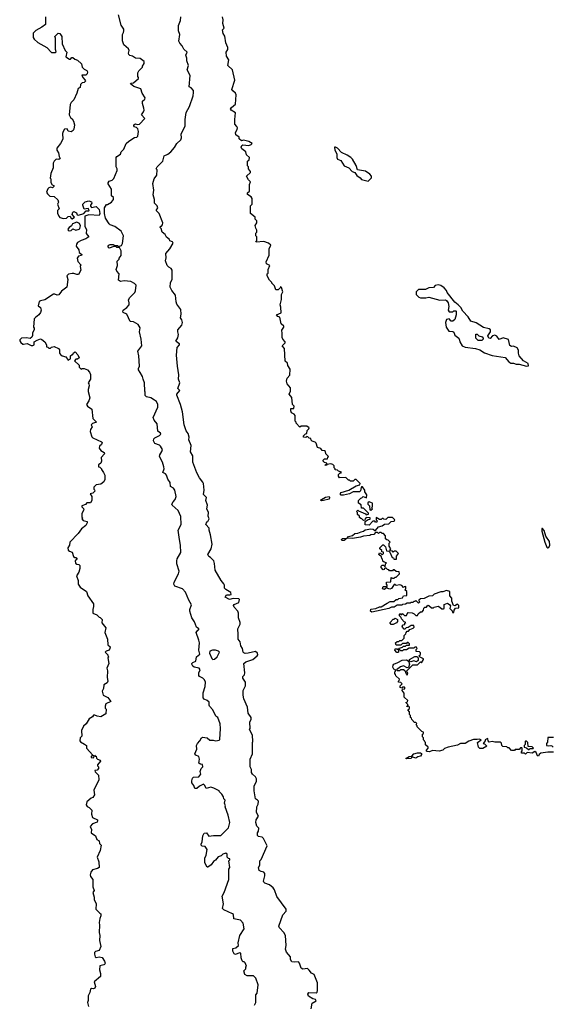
# Model space of a CAD drawing. Extents: x 2601477 to 2753313, y 449408 to 581029.
# Tile 78 of 203: x 2645093 to 2650812, y 496215 to 506785. Entities that reach past the tile are written whole.
import ezdxf

# ---------------------------------------------------------------- set-up
doc = ezdxf.new("R2010")
doc.units = 0

msp = doc.modelspace()

# ---------------------------------------------------------------- linework, layer by layer
at = {"layer": '0CON05XD'}
for points in [[(2646810, 501205), (2646796, 501304), (2646826, 501365), (2646825, 501450), (2646795, 501517), (2646730, 501575), (2646726, 501585), (2646740, 501610), (2646764, 501635), (2646774, 501665), (2646760, 501735), (2646746, 501756), (2646712, 501775), (2646710, 501815), (2646684, 501854), (2646670, 501895), (2646659, 501909), (2646630, 501925), (2646643, 501963), (2646641, 501985), (2646626, 502035), (2646593, 502095), (2646597, 502115), (2646621, 502149), (2646625, 502170), (2646606, 502206), (2646595, 502216), (2646545, 502237), (2646530, 502265), (2646533, 502285), (2646543, 502295), (2646595, 502320), (2646609, 502335), (2646605, 502348), (2646578, 502368), (2646568, 502445), (2646538, 502485), (2646528, 502515), (2646576, 502624), (2646576, 502655), (2646563, 502685), (2646542, 502702), (2646502, 502725), (2646455, 502738), (2646439, 502749), (2646442, 502785), (2646437, 502797), (2646434, 502885), (2646418, 502925), (2646412, 502955), (2646385, 502998), (2646368, 503025), (2646368, 503042), (2646380, 503065), (2646373, 503175), (2646362, 503225), (2646403, 503285), (2646399, 503355), (2646381, 503435), (2646386, 503476), (2646365, 503512), (2646315, 503540), (2646280, 503545), (2646242, 503625), (2646205, 503642), (2646200, 503655), (2646204, 503666), (2646242, 503695), (2646267, 503723), (2646270, 503745), (2646263, 503777), (2646277, 503803), (2646328, 503855), (2646336, 503874), (2646342, 503935), (2646325, 503952), (2646285, 503976), (2646215, 503982), (2646175, 503973), (2646155, 503990), (2646160, 504055), (2646136, 504086), (2646130, 504105), (2646144, 504145), (2646138, 504192), (2646160, 504215), (2646160, 504225), (2646182, 504255), (2646182, 504305), (2646165, 504340), (2646135, 504340), (2646125, 504350), (2646105, 504350), (2646055, 504332), (2646041, 504345), (2646050, 504365), (2646065, 504373), (2646095, 504372), (2646115, 504360), (2646145, 504360), (2646155, 504350), (2646185, 504362), (2646196, 504384), (2646206, 504466), (2646184, 504514), (2646115, 504566), (2646065, 504583), (2646054, 504594), (2646014, 504654), (2646004, 504705), (2646003, 504767), (2646025, 504800), (2646035, 504800), (2646080, 504825), (2646100, 504855), (2646100, 504875), (2646080, 504895), (2646078, 504965), (2646043, 505023), (2646042, 505035), (2646055, 505050), (2646085, 505062), (2646105, 505080), (2646138, 505165), (2646138, 505185), (2646128, 505205), (2646128, 505305), (2646135, 505318), (2646175, 505340), (2646184, 505366), (2646210, 505395), (2646238, 505455), (2646265, 505482), (2646325, 505520), (2646350, 505525), (2646362, 505535), (2646368, 505585), (2646362, 505612), (2646348, 505628), (2646324, 505634), (2646318, 505645), (2646320, 505655), (2646335, 505668), (2646355, 505660), (2646378, 505662), (2646438, 505725), (2646402, 505765), (2646422, 505795), (2646428, 505815), (2646427, 505837), (2646410, 505885), (2646411, 505909), (2646438, 505932), (2646440, 505945), (2646408, 505998), (2646393, 506043), (2646319, 506069), (2646282, 506095), (2646288, 506102), (2646315, 506108), (2646367, 506153), (2646368, 506165), (2646360, 506175), (2646362, 506215), (2646374, 506236), (2646410, 506275), (2646410, 506285), (2646428, 506315), (2646428, 506335), (2646385, 506368), (2646335, 506373), (2646305, 506392), (2646275, 506400), (2646265, 506410), (2646260, 506425), (2646268, 506455), (2646262, 506472), (2646210, 506515), (2646198, 506558), (2646197, 506625), (2646208, 506648), (2646213, 506665), (2646210, 506685), (2646182, 506725), (2646153, 506837)], [(2645370, 506815), (2645370, 506735), (2645330, 506705), (2645265, 506670), (2645238, 506642), (2645238, 506595), (2645248, 506575), (2645289, 506539), (2645386, 506486), (2645435, 506432), (2645473, 506433), (2645485, 506440), (2645478, 506465), (2645478, 506585), (2645472, 506605), (2645505, 506640), (2645525, 506638), (2645546, 506606), (2645549, 506525), (2645580, 506455), (2645600, 506435), (2645590, 506385), (2645627, 506363), (2645637, 506363), (2645652, 506378), (2645665, 506380), (2645685, 506360), (2645715, 506350), (2645755, 506310), (2645764, 506274), (2645784, 506254), (2645815, 506238), (2645822, 506225), (2645817, 506203), (2645805, 506190), (2645762, 506188), (2645770, 506165), (2645797, 506137), (2645798, 506125), (2645785, 506110), (2645763, 506107), (2645745, 506090), (2645742, 506058), (2645720, 506045), (2645708, 505995), (2645673, 505925), (2645644, 505895), (2645634, 505875), (2645624, 505764), (2645637, 505735), (2645655, 505720), (2645671, 505695), (2645683, 505655), (2645675, 505610), (2645666, 505594), (2645645, 505582), (2645615, 505590), (2645602, 505612), (2645575, 505610), (2645560, 505585), (2645552, 505565), (2645557, 505503), (2645533, 505455), (2645493, 505405), (2645493, 505385), (2645511, 505355), (2645518, 505315), (2645528, 505295), (2645515, 505283), (2645485, 505288), (2645462, 505265), (2645453, 505243), (2645452, 505195), (2645427, 505135), (2645422, 505085), (2645428, 505078), (2645427, 505037), (2645442, 505012), (2645460, 505005), (2645460, 504995), (2645445, 504980), (2645428, 504988), (2645405, 504980), (2645395, 504970), (2645382, 504935), (2645392, 504915), (2645415, 504892), (2645465, 504888), (2645501, 504851), (2645508, 504825), (2645500, 504805), (2645518, 504755), (2645500, 504735), (2645498, 504708), (2645512, 504675), (2645525, 504662), (2645565, 504652), (2645595, 504653), (2645615, 504672), (2645635, 504677), (2645645, 504650), (2645655, 504648), (2645680, 504665), (2645658, 504695), (2645663, 504717), (2645673, 504727), (2645703, 504713), (2645710, 504690), (2645725, 504688), (2645780, 504705), (2645808, 504732), (2645835, 504732), (2645840, 504745), (2645827, 504757), (2645785, 504750), (2645770, 504795), (2645770, 504805), (2645795, 504830), (2645835, 504842), (2645865, 504830), (2645866, 504814), (2645852, 504795), (2645853, 504783), (2645865, 504770), (2645915, 504780), (2645946, 504746), (2645954, 504705), (2645945, 504683), (2645835, 504690), (2645794, 504676), (2645794, 504564), (2645812, 504532), (2645808, 504488), (2645836, 504455), (2645805, 504431), (2645754, 504416), (2645715, 504392), (2645702, 504375), (2645700, 504355), (2645728, 504315), (2645730, 504285), (2645760, 504265), (2645757, 504253), (2645724, 504246), (2645710, 504225), (2645719, 504189), (2645748, 504155), (2645742, 504135), (2645748, 504095), (2645725, 504050), (2645708, 504048), (2645675, 504062), (2645655, 504062), (2645618, 504052), (2645600, 504035), (2645610, 503995), (2645600, 503915), (2645541, 503869), (2645515, 503830), (2645495, 503827), (2645469, 503839), (2645455, 503838), (2645364, 503776), (2645315, 503766), (2645302, 503758), (2645292, 503715), (2645318, 503695), (2645322, 503668), (2645315, 503640), (2645300, 503615), (2645261, 503589), (2645248, 503572), (2645240, 503485), (2645250, 503475), (2645250, 503455), (2645230, 503425), (2645232, 503395), (2645223, 503377), (2645205, 503362), (2645165, 503370), (2645113, 503367), (2645093, 503347), (2645093, 503337), (2645105, 503318), (2645125, 503303), (2645135, 503300), (2645175, 503310), (2645215, 503288), (2645235, 503288), (2645248, 503295), (2645250, 503325), (2645280, 503345), (2645315, 503358), (2645332, 503352), (2645362, 503325), (2645380, 503295), (2645382, 503272), (2645395, 503270), (2645405, 503260), (2645425, 503260), (2645435, 503270), (2645465, 503278), (2645510, 503255), (2645522, 503242), (2645522, 503205), (2645532, 503192), (2645548, 503178), (2645590, 503165), (2645615, 503130), (2645637, 503143), (2645640, 503175), (2645655, 503190), (2645665, 503190), (2645672, 503208), (2645688, 503218), (2645717, 503187), (2645730, 503155), (2645715, 503140), (2645695, 503140), (2645682, 503122), (2645730, 503075), (2645730, 503055), (2645752, 503032), (2645765, 503040), (2645785, 503040), (2645820, 503025), (2645842, 503002), (2645852, 502975), (2645853, 502955)], [(2648224, 496166), (2648235, 496228), (2648277, 496253), (2648270, 496265), (2648242, 496272), (2648195, 496303), (2648188, 496325), (2648198, 496342), (2648275, 496338), (2648288, 496345), (2648292, 496365), (2648290, 496445), (2648256, 496536), (2648225, 496550), (2648203, 496583), (2648185, 496598), (2648135, 496592), (2648115, 496602), (2648098, 496655), (2648085, 496672), (2648045, 496668), (2648015, 496672), (2648002, 496695), (2648000, 496725), (2647958, 496775), (2647947, 496807), (2647954, 496845), (2647948, 496955), (2647930, 496985), (2647881, 497035), (2647876, 497055), (2647917, 497175), (2647953, 497215), (2647954, 497235), (2647855, 497373), (2647828, 497445), (2647814, 497464), (2647775, 497498), (2647725, 497516), (2647714, 497525), (2647712, 497538), (2647726, 497595), (2647725, 497620), (2647715, 497632), (2647685, 497640), (2647665, 497652), (2647658, 497685), (2647672, 497708), (2647670, 497755), (2647685, 497770), (2647750, 497915), (2647712, 497995), (2647698, 498008), (2647658, 498018), (2647648, 498028), (2647648, 498055), (2647657, 498073), (2647660, 498105), (2647639, 498129), (2647630, 498165), (2647634, 498196), (2647658, 498235), (2647636, 498275), (2647640, 498335), (2647652, 498365), (2647657, 498395), (2647648, 498408), (2647625, 498420), (2647610, 498505), (2647610, 498555), (2647635, 498610), (2647636, 498635), (2647625, 498658), (2647592, 498685), (2647582, 498705), (2647582, 498735), (2647568, 498765), (2647568, 498845), (2647592, 498905), (2647592, 499025), (2647598, 499035), (2647592, 499105), (2647562, 499165), (2647568, 499175), (2647563, 499245), (2647578, 499275), (2647578, 499295), (2647545, 499340), (2647540, 499405), (2647500, 499495), (2647491, 499535), (2647493, 499585), (2647518, 499635), (2647518, 499675), (2647490, 499715), (2647490, 499735), (2647508, 499752), (2647512, 499775), (2647500, 499875), (2647522, 499892), (2647598, 499915), (2647643, 499955), (2647649, 499965), (2647646, 499985), (2647625, 500004), (2647545, 499984), (2647515, 499982), (2647499, 499989), (2647493, 499995), (2647487, 500035), (2647469, 500065), (2647460, 500105), (2647438, 500135), (2647440, 500205), (2647434, 500226), (2647437, 500245), (2647462, 500295), (2647462, 500312), (2647443, 500365), (2647444, 500414), (2647437, 500437), (2647395, 500480), (2647390, 500495), (2647395, 500508), (2647445, 500527), (2647455, 500560), (2647447, 500567), (2647385, 500570), (2647345, 500560), (2647300, 500585), (2647315, 500609), (2647351, 500609), (2647362, 500615), (2647360, 500635), (2647307, 500667), (2647293, 500683), (2647292, 500715), (2647285, 500730), (2647256, 500766), (2647193, 500875), (2647186, 500946), (2647177, 500975), (2647143, 501013), (2647124, 501024), (2647112, 501045), (2647148, 501105), (2647158, 501155), (2647143, 501255), (2647127, 501305), (2647127, 501327), (2647093, 501365), (2647102, 501395), (2647112, 501398), (2647128, 501425), (2647118, 501455), (2647120, 501495), (2647102, 501535), (2647110, 501575), (2647093, 501625), (2647100, 501655), (2647067, 501687), (2647073, 501735), (2647067, 501805), (2647061, 501821), (2647022, 501865), (2646995, 501920), (2646953, 502035), (2646953, 502103), (2646928, 502145), (2646936, 502215), (2646910, 502275), (2646912, 502305), (2646902, 502342), (2646882, 502372), (2646859, 502435), (2646843, 502575), (2646821, 502655), (2646781, 502755), (2646781, 502765), (2646812, 502805), (2646792, 502825), (2646812, 502885), (2646798, 502925), (2646803, 502973), (2646788, 503065), (2646778, 503185), (2646783, 503267), (2646810, 503295), (2646810, 503305), (2646790, 503315), (2646770, 503335), (2646792, 503368), (2646798, 503405), (2646790, 503435), (2646792, 503455), (2646833, 503505), (2646840, 503535), (2646834, 503564), (2646818, 503585), (2646827, 503625), (2646822, 503675), (2646782, 503732), (2646773, 503755), (2646767, 503827), (2646727, 503877), (2646708, 503915), (2646712, 503965), (2646732, 503995), (2646732, 504095), (2646718, 504115), (2646695, 504127), (2646678, 504145), (2646658, 504195), (2646667, 504227), (2646662, 504275), (2646706, 504324), (2646740, 504385), (2646735, 504400), (2646705, 504410), (2646700, 504425), (2646671, 504451), (2646655, 504480), (2646624, 504504), (2646612, 504542), (2646600, 504555), (2646605, 504570), (2646615, 504570), (2646628, 504582), (2646630, 504605), (2646590, 504705), (2646560, 504735), (2646578, 504765), (2646570, 504785), (2646542, 504815), (2646542, 504855), (2646528, 504905), (2646533, 504955), (2646522, 505025), (2646538, 505075), (2646567, 505115), (2646570, 505175), (2646560, 505185), (2646568, 505205), (2646630, 505265), (2646645, 505322), (2646685, 505342), (2646715, 505368), (2646756, 505414), (2646779, 505455), (2646823, 505495), (2646829, 505515), (2646827, 505555), (2646870, 505645), (2646871, 505715), (2646880, 505790), (2646916, 505854), (2646954, 505966), (2646961, 506005), (2646959, 506025), (2646935, 506052), (2646912, 506065), (2646923, 506185), (2646893, 506245), (2646906, 506295), (2646887, 506345), (2646887, 506373), (2646878, 506405), (2646890, 506435), (2646855, 506470), (2646838, 506505), (2646812, 506532), (2646803, 506555), (2646812, 506625), (2646798, 506665), (2646798, 506722), (2646818, 506775), (2646822, 506815)], [(2647404, 505714), (2647410, 505785), (2647365, 505812), (2647358, 505825), (2647366, 505844), (2647412, 505878), (2647418, 505978), (2647412, 505995), (2647381, 506021), (2647372, 506035), (2647402, 506135), (2647377, 506245), (2647328, 506295), (2647338, 506355), (2647312, 506395), (2647310, 506435), (2647328, 506465), (2647328, 506485), (2647308, 506535), (2647297, 506607), (2647278, 506635), (2647270, 506675), (2647288, 506695), (2647274, 506744), (2647277, 506785), (2647270, 506815)], [(2649308, 500418), (2649328, 500408), (2649345, 500390), (2649365, 500390), (2649372, 500408), (2649395, 500430), (2649415, 500430), (2649430, 500445), (2649432, 500468), (2649445, 500480), (2649460, 500480), (2649475, 500500), (2649488, 500498), (2649515, 500470), (2649535, 500470), (2649545, 500480), (2649585, 500488), (2649605, 500480), (2649625, 500460), (2649645, 500460), (2649650, 500465), (2649652, 500508), (2649685, 500522), (2649712, 500505), (2649718, 500492), (2649710, 500465), (2649738, 500438), (2649742, 500422), (2649755, 500420), (2649760, 500445), (2649773, 500467), (2649807, 500473), (2649808, 500495), (2649795, 500510), (2649767, 500493), (2649750, 500495), (2649734, 500544), (2649732, 500575), (2649710, 500600), (2649712, 500645), (2649676, 500656), (2649635, 500642), (2649615, 500642), (2649545, 500618), (2649525, 500600), (2649485, 500598), (2649435, 500570), (2649395, 500568), (2649380, 500555), (2649380, 500545), (2649390, 500535), (2649375, 500520), (2649345, 500550), (2649335, 500540), (2649325, 500540), (2649315, 500530), (2649295, 500530), (2649285, 500520), (2649255, 500520), (2649235, 500510), (2649203, 500507), (2649195, 500500), (2649145, 500500), (2649115, 500480), (2649085, 500478), (2649057, 500463), (2648874, 500424), (2648860, 500435), (2648865, 500457), (2648916, 500464), (2648955, 500482), (2648975, 500482), (2649038, 500522), (2649072, 500538), (2649112, 500538), (2649135, 500560), (2649155, 500560), (2649165, 500570), (2649205, 500580), (2649215, 500600), (2649250, 500605), (2649250, 500645), (2649230, 500665), (2649240, 500675), (2649240, 500695), (2649235, 500700), (2649222, 500698), (2649215, 500690), (2649195, 500710), (2649175, 500718), (2649135, 500710), (2649125, 500720), (2649115, 500720), (2649085, 500680), (2649067, 500673), (2649045, 500680), (2649035, 500690), (2649012, 500668), (2648990, 500675), (2648995, 500700), (2649038, 500702), (2649040, 500715), (2649030, 500725), (2649032, 500748), (2649078, 500752), (2649082, 500798), (2649095, 500790), (2649115, 500790), (2649125, 500800), (2649135, 500800), (2649170, 500835), (2649168, 500858), (2649135, 500860), (2649115, 500880), (2649105, 500880), (2649095, 500870), (2649065, 500870), (2649055, 500880), (2649042, 500882), (2649025, 500900), (2649010, 500895), (2649008, 500882), (2648995, 500880), (2648973, 500903), (2648973, 500917), (2648985, 500930), (2648998, 500928), (2649018, 500912), (2649020, 500945), (2649030, 500955), (2649005, 500960), (2648992, 500972), (2648990, 500995), (2648982, 501002), (2648978, 501018), (2648950, 501045), (2648955, 501060), (2648968, 501058), (2648985, 501040), (2649000, 501055), (2648998, 501068), (2648982, 501072), (2648980, 501085), (2648960, 501105), (2648960, 501115), (2648992, 501148), (2648998, 501148), (2649020, 501125), (2649032, 501082), (2649055, 501080), (2649068, 501068), (2649092, 501012), (2649108, 501008), (2649112, 500992), (2649138, 500992), (2649140, 501025), (2649160, 501055), (2649135, 501080), (2649115, 501080), (2649105, 501070), (2649095, 501080), (2649072, 501082), (2649070, 501095), (2649080, 501105), (2649060, 501135), (2649060, 501165), (2649070, 501175), (2649048, 501198), (2649035, 501200), (2649022, 501212), (2649020, 501245), (2648998, 501268), (2648985, 501270), (2648975, 501280), (2648955, 501280), (2648945, 501270), (2648935, 501280), (2648915, 501280), (2648895, 501260), (2648864, 501256), (2648852, 501248), (2648785, 501242), (2648751, 501229), (2648666, 501214), (2648610, 501220), (2648577, 501193), (2648552, 501195), (2648550, 501205), (2648558, 501215), (2648610, 501220), (2648624, 501236), (2648665, 501249), (2648692, 501268), (2648725, 501272), (2648758, 501288), (2648785, 501294), (2648803, 501307), (2648865, 501320), (2648887, 501317), (2648905, 501300), (2648915, 501300), (2648945, 501342), (2648985, 501350), (2649011, 501369), (2649055, 501372), (2649083, 501397), (2649115, 501400), (2649120, 501415), (2649095, 501440), (2649045, 501440), (2649025, 501420), (2649002, 501422), (2648995, 501430), (2648985, 501430), (2648975, 501420), (2648955, 501420), (2648920, 501440), (2648920, 501415), (2648930, 501405), (2648928, 501392), (2648915, 501390), (2648905, 501400), (2648885, 501400), (2648845, 501360), (2648802, 501362), (2648802, 501398), (2648835, 501420), (2648858, 501422), (2648858, 501438), (2648815, 501440), (2648802, 501428), (2648798, 501412), (2648785, 501410), (2648768, 501428), (2648755, 501430), (2648742, 501442), (2648740, 501455), (2648722, 501472), (2648720, 501495), (2648710, 501505), (2648725, 501520), (2648732, 501512), (2648805, 501480), (2648815, 501470), (2648840, 501475), (2648838, 501488), (2648785, 501540), (2648762, 501542), (2648758, 501578), (2648730, 501595), (2648730, 501625), (2648755, 501650), (2648768, 501652), (2648782, 501668), (2648818, 501652), (2648820, 501685), (2648800, 501715), (2648800, 501735), (2648775, 501770), (2648765, 501770), (2648758, 501762), (2648752, 501728), (2648742, 501718), (2648674, 501716), (2648636, 501694), (2648570, 501680), (2648545, 501681), (2648533, 501695), (2648545, 501709), (2648628, 501735), (2648705, 501782), (2648745, 501790), (2648750, 501805), (2648705, 501850), (2648692, 501848), (2648675, 501830), (2648645, 501830), (2648635, 501840), (2648622, 501842), (2648595, 501870), (2648528, 501868), (2648516, 501885), (2648518, 501902), (2648535, 501920), (2648545, 501920), (2648548, 501928), (2648515, 501940), (2648505, 501950), (2648482, 501952), (2648480, 501965), (2648470, 501975), (2648470, 501995), (2648455, 502010), (2648435, 502018), (2648390, 502010), (2648385, 502000), (2648372, 502002), (2648375, 502010), (2648390, 502010), (2648390, 502025), (2648365, 502030), (2648350, 502045), (2648350, 502055), (2648365, 502070), (2648398, 502072), (2648400, 502085), (2648410, 502095), (2648380, 502125), (2648378, 502148), (2648367, 502157), (2648342, 502162), (2648325, 502180), (2648292, 502192), (2648275, 502240), (2648265, 502250), (2648232, 502262), (2648222, 502272), (2648218, 502288), (2648202, 502292), (2648188, 502308), (2648175, 502310), (2648165, 502300), (2648142, 502302), (2648142, 502318), (2648162, 502338), (2648178, 502342), (2648180, 502375), (2648198, 502392), (2648200, 502405), (2648175, 502420), (2648115, 502420), (2648102, 502412), (2648062, 502452), (2648060, 502465), (2648050, 502475), (2648050, 502535), (2648039, 502549), (2648012, 502565), (2648003, 502585), (2648005, 502610), (2648035, 502610), (2648040, 502635), (2648023, 502653), (2648015, 502730), (2647988, 502765), (2648002, 502798), (2648002, 502832), (2647966, 502875), (2647959, 502905), (2647964, 502936), (2647992, 502968), (2647998, 503035), (2647972, 503072), (2647969, 503099), (2647945, 503120), (2647937, 503255), (2647910, 503285), (2647943, 503315), (2647943, 503325), (2647917, 503355), (2647910, 503375), (2647912, 503415), (2647907, 503453), (2647928, 503485), (2647928, 503495), (2647900, 503520), (2647885, 503590), (2647865, 503598), (2647850, 503615), (2647902, 503638), (2647898, 503698), (2647890, 503725), (2647905, 503780), (2647906, 503835), (2647919, 503865), (2647905, 503910), (2647895, 503920), (2647890, 503905), (2647868, 503885), (2647844, 503884), (2647828, 503928), (2647800, 503955), (2647800, 503965), (2647775, 503990), (2647750, 504035), (2647750, 504055), (2647760, 504065), (2647760, 504105), (2647780, 504145), (2647744, 504164), (2647738, 504185), (2647772, 504258), (2647772, 504325), (2647788, 504365), (2647765, 504387), (2647715, 504403), (2647632, 504395), (2647630, 504405), (2647640, 504415), (2647640, 504455), (2647630, 504465), (2647630, 504495), (2647640, 504505), (2647640, 504525), (2647628, 504548), (2647622, 504575), (2647640, 504605), (2647640, 504625), (2647622, 504642), (2647620, 504665), (2647570, 504705), (2647570, 504775), (2647573, 504787), (2647590, 504805), (2647590, 504865), (2647580, 504885), (2647538, 504908), (2647540, 504925), (2647560, 504945), (2647560, 505015), (2647570, 505045), (2647550, 505065), (2647530, 505105), (2647570, 505145), (2647570, 505155), (2647550, 505185), (2647550, 505205), (2647540, 505215), (2647540, 505265), (2647558, 505282), (2647560, 505305), (2647530, 505335), (2647520, 505365), (2647480, 505400), (2647472, 505415), (2647479, 505435), (2647488, 505442), (2647555, 505436), (2647580, 505445), (2647590, 505455), (2647555, 505476), (2647495, 505492), (2647473, 505483), (2647450, 505505), (2647450, 505525), (2647415, 505550), (2647412, 505575), (2647428, 505605), (2647430, 505625), (2647425, 505640), (2647403, 505663), (2647404, 505714)], [(2648835, 505050), (2648872, 505088), (2648872, 505105), (2648853, 505125), (2648805, 505158), (2648720, 505175), (2648705, 505218), (2648666, 505286), (2648648, 505305), (2648611, 505331), (2648549, 505359), (2648505, 505407), (2648485, 505418), (2648473, 505417), (2648478, 505385), (2648498, 505345), (2648497, 505305), (2648505, 505288), (2648542, 505275), (2648577, 505217), (2648626, 505196), (2648664, 505154), (2648693, 505143), (2648712, 505112), (2648748, 505088), (2648765, 505068), (2648835, 505050)], [(2645625, 504518), (2645645, 504522), (2645665, 504540), (2645697, 504527), (2645730, 504535), (2645740, 504545), (2645747, 504573), (2645736, 504596), (2645705, 504612), (2645660, 504595), (2645649, 504571), (2645623, 504555), (2645610, 504535), (2645614, 504524), (2645625, 504518)], [(2650535, 503064), (2650555, 503070), (2650552, 503095), (2650504, 503124), (2650458, 503175), (2650448, 503205), (2650449, 503239), (2650433, 503263), (2650395, 503282), (2650375, 503278), (2650357, 503287), (2650342, 503352), (2650285, 503371), (2650243, 503353), (2650215, 503387), (2650195, 503397), (2650169, 503391), (2650145, 503362), (2650130, 503365), (2650118, 503392), (2650148, 503435), (2650148, 503455), (2650135, 503467), (2650072, 503482), (2649995, 503532), (2649938, 503548), (2649909, 503595), (2649853, 503655), (2649830, 503695), (2649802, 503725), (2649764, 503754), (2649682, 503855), (2649675, 503878), (2649650, 503905), (2649615, 503930), (2649585, 503940), (2649555, 503930), (2649535, 503910), (2649485, 503908), (2649452, 503888), (2649375, 503890), (2649350, 503865), (2649350, 503835), (2649380, 503805), (2649395, 503800), (2649455, 503800), (2649485, 503808), (2649604, 503774), (2649665, 503778), (2649675, 503772), (2649693, 503745), (2649700, 503705), (2649694, 503665), (2649705, 503648), (2649745, 503650), (2649755, 503660), (2649775, 503660), (2649780, 503655), (2649780, 503615), (2649767, 503565), (2649745, 503547), (2649725, 503548), (2649705, 503572), (2649675, 503568), (2649666, 503535), (2649674, 503484), (2649702, 503442), (2649745, 503438), (2649755, 503430), (2649765, 503400), (2649808, 503365), (2649816, 503346), (2649818, 503325), (2649845, 503283), (2649875, 503270), (2649986, 503256), (2650035, 503240), (2650085, 503210), (2650165, 503180), (2650305, 503158), (2650345, 503111), (2650365, 503097), (2650395, 503097), (2650425, 503087), (2650458, 503088), (2650535, 503064)], [(2650055, 503342), (2650015, 503342), (2649990, 503365), (2649992, 503408), (2650005, 503410), (2650022, 503392), (2650059, 503379), (2650070, 503365), (2650070, 503355), (2650055, 503342)], [(2645853, 502955), (2645852, 502925), (2645830, 502885), (2645837, 502877), (2645838, 502855), (2645827, 502815), (2645827, 502795), (2645847, 502725), (2645836, 502694), (2645810, 502655), (2645820, 502635), (2645868, 502605), (2645878, 502505), (2645918, 502465), (2645875, 502450), (2645860, 502435), (2645870, 502415), (2645853, 502387), (2645848, 502365), (2645868, 502308), (2645877, 502297), (2645970, 502255), (2645978, 502245), (2645972, 502225), (2645950, 502205), (2645948, 502185), (2645965, 502162), (2645999, 502139), (2646002, 502125), (2645968, 502085), (2645970, 502045), (2645964, 502026), (2645940, 502005), (2645940, 501985), (2645955, 501980), (2645970, 501965), (2645970, 501955), (2645992, 501925), (2646006, 501896), (2646008, 501848), (2645996, 501824), (2645965, 501800), (2645915, 501790), (2645890, 501765), (2645890, 501745), (2645898, 501738), (2645900, 501725), (2645878, 501702), (2645850, 501695), (2645868, 501665), (2645866, 501624), (2645855, 501600), (2645815, 501600), (2645798, 501582), (2645760, 501565), (2645760, 501555), (2645778, 501538), (2645782, 501525), (2645762, 501485), (2645760, 501445), (2645770, 501435), (2645760, 501425), (2645775, 501410), (2645818, 501398), (2645818, 501385), (2645802, 501355), (2645755, 501318), (2645722, 501268), (2645630, 501175), (2645627, 501143), (2645610, 501115), (2645615, 501090), (2645628, 501078), (2645655, 501070), (2645672, 501022), (2645685, 501010), (2645695, 501010), (2645710, 500995), (2645690, 500975), (2645692, 500952), (2645705, 500940), (2645728, 500938), (2645740, 500925), (2645740, 500895), (2645727, 500853), (2645702, 500815), (2645720, 500765), (2645722, 500725), (2645744, 500694), (2645812, 500645), (2645825, 500600), (2645887, 500515), (2645887, 500485), (2645878, 500455), (2645880, 500415), (2645920, 500395), (2645945, 500370), (2645958, 500368), (2645977, 500347), (2645975, 500310), (2646017, 500255), (2646008, 500205), (2646037, 500135), (2646038, 500075), (2646063, 500053), (2646062, 500035), (2646053, 500017), (2646020, 500005), (2646010, 499995), (2646040, 499965), (2646040, 499955), (2646050, 499945), (2646040, 499935), (2646051, 499875), (2646028, 499825), (2646037, 499795), (2646032, 499725), (2646041, 499685), (2646034, 499666), (2645998, 499645), (2645992, 499605), (2645980, 499575), (2645988, 499535), (2646038, 499508), (2646070, 499465), (2646018, 499442), (2646010, 499415), (2646010, 499395), (2646020, 499385), (2646018, 499332), (2645965, 499302), (2645925, 499308), (2645899, 499319), (2645885, 499318), (2645875, 499302), (2645840, 499280), (2645808, 499225), (2645779, 499201), (2645758, 499155), (2645762, 499095), (2645742, 499075), (2645738, 499045), (2645745, 499032), (2645788, 499008), (2645810, 498995), (2645810, 498965), (2645878, 498888), (2645878, 498882), (2645862, 498878), (2645860, 498865), (2645885, 498860), (2645895, 498890), (2645905, 498880), (2645915, 498880), (2645918, 498858), (2645927, 498847), (2645956, 498836), (2645960, 498825), (2645930, 498785), (2645930, 498775), (2645940, 498765), (2645940, 498745), (2645925, 498730), (2645900, 498725), (2645902, 498712), (2645940, 498675), (2645942, 498625), (2645890, 498515), (2645898, 498465), (2645878, 498435), (2645862, 498428), (2645815, 498388), (2645808, 498355), (2645817, 498337), (2645838, 498328), (2645868, 498298), (2645863, 498257), (2645875, 498222), (2645927, 498195), (2645930, 498185), (2645925, 498172), (2645875, 498151), (2645848, 498125), (2645863, 498093), (2645862, 498055), (2645908, 498025), (2645922, 497985), (2645945, 497970), (2645951, 497941), (2645967, 497925), (2645957, 497865), (2645924, 497795), (2645944, 497745), (2645946, 497685), (2645927, 497673), (2645875, 497659), (2645858, 497635), (2645850, 497605), (2645855, 497588), (2645878, 497555), (2645878, 497475), (2645892, 497435), (2645880, 497415), (2645893, 497365), (2645891, 497341), (2645913, 497295), (2645909, 497235), (2645953, 497193), (2645963, 497185), (2645966, 497166), (2645952, 497135), (2645946, 497095), (2645951, 497065), (2645946, 496985), (2645953, 496955), (2645949, 496899), (2645964, 496835), (2645946, 496794), (2645907, 496783), (2645898, 496772), (2645898, 496755), (2645902, 496725), (2645915, 496718), (2645945, 496723), (2645978, 496718), (2646005, 496678), (2646010, 496655), (2646005, 496642), (2645995, 496638), (2645953, 496627), (2645950, 496585), (2645960, 496545), (2645960, 496515), (2645893, 496457), (2645908, 496405), (2645900, 496390), (2645885, 496382), (2645864, 496386), (2645852, 496378), (2645845, 496340), (2645827, 496305), (2645830, 496255), (2645820, 496235), (2645832, 496192)], [(2648335, 501619), (2648325, 501622), (2648332, 501635), (2648375, 501661), (2648416, 501665), (2648421, 501655), (2648415, 501639), (2648355, 501623), (2648335, 501619)], [(2648865, 501520), (2648880, 501535), (2648870, 501545), (2648880, 501555), (2648880, 501595), (2648845, 501610), (2648832, 501598), (2648830, 501585), (2648850, 501565), (2648852, 501522), (2648865, 501520)], [(2650765, 501117), (2650775, 501120), (2650786, 501145), (2650781, 501185), (2650741, 501241), (2650725, 501300), (2650705, 501322), (2650698, 501322), (2650698, 501295), (2650731, 501175), (2650755, 501123), (2650765, 501117)], [(2647614, 496206), (2647628, 496235), (2647628, 496315), (2647642, 496335), (2647652, 496425), (2647630, 496495), (2647605, 496520), (2647535, 496522), (2647512, 496535), (2647500, 496575), (2647520, 496595), (2647520, 496615), (2647528, 496625), (2647515, 496660), (2647505, 496670), (2647492, 496672), (2647483, 496683), (2647472, 496715), (2647468, 496765), (2647455, 496768), (2647411, 496751), (2647397, 496757), (2647382, 496785), (2647380, 496815), (2647415, 496823), (2647442, 496845), (2647438, 496875), (2647457, 496955), (2647502, 497025), (2647492, 497085), (2647465, 497118), (2647392, 497132), (2647388, 497178), (2647378, 497188), (2647285, 497228), (2647272, 497245), (2647280, 497295), (2647266, 497375), (2647290, 497415), (2647337, 497555), (2647338, 497665), (2647348, 497685), (2647340, 497755), (2647350, 497765), (2647350, 497775), (2647335, 497780), (2647320, 497795), (2647320, 497825), (2647305, 497838), (2647275, 497828), (2647255, 497810), (2647225, 497798), (2647196, 497764), (2647175, 497747), (2647149, 497711), (2647115, 497688), (2647105, 497688), (2647080, 497735), (2647082, 497785), (2647097, 497815), (2647107, 497877), (2647085, 497910), (2647052, 497912), (2647040, 497925), (2647040, 497935), (2647052, 497958), (2647061, 498025), (2647075, 498052), (2647100, 498055), (2647125, 498020), (2647175, 498028), (2647252, 498028), (2647335, 498110), (2647348, 498165), (2647332, 498245), (2647300, 498335), (2647302, 498345), (2647292, 498375), (2647300, 498405), (2647285, 498420), (2647282, 498442), (2647265, 498470), (2647240, 498495), (2647236, 498506), (2647176, 498536), (2647145, 498547), (2647095, 498530), (2647082, 498565), (2647065, 498577), (2647025, 498558), (2646995, 498530), (2646975, 498530), (2646962, 498565), (2646943, 498593), (2646940, 498615), (2646948, 498642), (2646960, 498655), (2647015, 498658), (2647029, 498671), (2647038, 498685), (2647032, 498715), (2647042, 498745), (2647058, 498765), (2647055, 498790), (2647035, 498792), (2647018, 498805), (2647022, 498845), (2647018, 498875), (2646985, 498888), (2646974, 498904), (2646996, 498954), (2646992, 498995), (2647002, 499015), (2647028, 499042), (2647044, 499076), (2647057, 499083), (2647107, 499077), (2647135, 499052), (2647172, 499052), (2647195, 499042), (2647218, 499048), (2647235, 499050), (2647242, 499058), (2647250, 499175), (2647247, 499227), (2647220, 499295), (2647199, 499309), (2647168, 499378), (2647132, 499415), (2647128, 499425), (2647128, 499458), (2647107, 499477), (2647075, 499490), (2647062, 499505), (2647062, 499558), (2647083, 499627), (2647088, 499675), (2647078, 499698), (2647060, 499715), (2647024, 499734), (2647018, 499745), (2647018, 499775), (2647032, 499805), (2647020, 499825), (2646966, 499836), (2646953, 499845), (2646943, 499865), (2646943, 499875), (2646952, 499885), (2646985, 499900), (2646990, 499945), (2647026, 499975), (2647018, 500015), (2647022, 500095), (2647018, 500125), (2646988, 500205), (2647005, 500230), (2647016, 500234), (2647018, 500245), (2646993, 500263), (2646971, 500321), (2646943, 500363), (2646921, 500435), (2646921, 500455), (2646938, 500505), (2646908, 500555), (2646875, 500640), (2646840, 500675), (2646760, 500705), (2646747, 500725), (2646750, 500745), (2646799, 500835), (2646806, 500864), (2646780, 500945), (2646780, 500975), (2646784, 500996), (2646823, 501065), (2646820, 501145), (2646810, 501205)], [(2650825, 498920), (2650765, 498920), (2650688, 498912), (2650670, 498895), (2650665, 498880), (2650652, 498882), (2650638, 498918), (2650625, 498930), (2650595, 498912), (2650543, 498917), (2650525, 498900), (2650515, 498910), (2650482, 498912), (2650480, 498925), (2650490, 498935), (2650490, 498965), (2650485, 498970), (2650472, 498968), (2650455, 498950), (2650415, 498950), (2650405, 498940), (2650375, 498940), (2650348, 498968), (2650335, 498970), (2650325, 498980), (2650282, 498982), (2650270, 498995), (2650268, 499018), (2650255, 499030), (2650195, 499028), (2650165, 499038), (2650135, 499030), (2650122, 499042), (2650120, 499065), (2650115, 499068), (2650090, 499055), (2650090, 499045), (2650070, 499015), (2650085, 499010), (2650110, 498985), (2650065, 498962), (2650035, 498962), (2650020, 498975), (2650010, 499025), (2650048, 499055), (2650025, 499062), (2650005, 499056), (2649965, 499058), (2649915, 499041), (2649875, 499016), (2649825, 499016), (2649795, 498996), (2649695, 498976), (2649655, 498960), (2649636, 498944), (2649598, 498932), (2649525, 498938), (2649495, 498924), (2649468, 498928), (2649462, 498932), (2649460, 498945), (2649480, 498965), (2649480, 498975), (2649452, 499002), (2649450, 499025), (2649442, 499032), (2649440, 499045), (2649430, 499055), (2649430, 499075), (2649420, 499085), (2649420, 499115), (2649428, 499122), (2649430, 499135), (2649412, 499142), (2649360, 499195), (2649360, 499205), (2649350, 499215), (2649358, 499228), (2649345, 499240), (2649332, 499242), (2649302, 499272), (2649300, 499285), (2649290, 499295), (2649290, 499315), (2649280, 499325), (2649280, 499355), (2649260, 499375), (2649278, 499392), (2649280, 499405), (2649265, 499420), (2649255, 499410), (2649250, 499415), (2649260, 499420), (2649260, 499435), (2649240, 499455), (2649258, 499462), (2649260, 499475), (2649222, 499512), (2649220, 499555), (2649200, 499585), (2649202, 499598), (2649228, 499602), (2649230, 499615), (2649225, 499620), (2649205, 499620), (2649195, 499610), (2649180, 499615), (2649180, 499635), (2649200, 499655), (2649185, 499670), (2649162, 499672), (2649160, 499685), (2649168, 499692), (2649170, 499705), (2649132, 499742), (2649130, 499755), (2649120, 499765), (2649120, 499785), (2649128, 499792), (2649130, 499805), (2649112, 499812), (2649100, 499835), (2649102, 499855), (2649112, 499868), (2649155, 499883), (2649201, 499909), (2649245, 499913), (2649263, 499903), (2649272, 499892), (2649278, 499865), (2649268, 499832), (2649255, 499828), (2649215, 499847), (2649183, 499837), (2649140, 499805), (2649145, 499800), (2649175, 499800), (2649185, 499810), (2649215, 499810), (2649228, 499798), (2649242, 499762), (2649255, 499750), (2649260, 499775), (2649252, 499782), (2649250, 499795), (2649292, 499838), (2649315, 499860), (2649365, 499860), (2649395, 499890), (2649408, 499882), (2649430, 499915), (2649430, 499925), (2649392, 499942), (2649380, 499955), (2649398, 499972), (2649398, 499988), (2649385, 500000), (2649352, 500002), (2649350, 500025), (2649360, 500035), (2649355, 500050), (2649335, 500050), (2649325, 500040), (2649275, 500040), (2649245, 500020), (2649215, 500020), (2649205, 500010), (2649185, 500010), (2649175, 500020), (2649160, 500020), (2649160, 499995), (2649155, 499990), (2649142, 499992), (2649120, 500015), (2649125, 500030), (2649145, 500030), (2649160, 500020), (2649172, 500038), (2649205, 500050), (2649215, 500060), (2649235, 500060), (2649245, 500070), (2649278, 500072), (2649280, 500085), (2649265, 500100), (2649255, 500100), (2649245, 500090), (2649205, 500090), (2649185, 500070), (2649135, 500070), (2649130, 500095), (2649145, 500110), (2649165, 500110), (2649175, 500120), (2649198, 500122), (2649220, 500145), (2649220, 500175), (2649238, 500192), (2649242, 500208), (2649255, 500220), (2649268, 500222), (2649282, 500238), (2649318, 500252), (2649330, 500265), (2649325, 500280), (2649295, 500280), (2649265, 500260), (2649242, 500258), (2649228, 500242), (2649222, 500242), (2649202, 500262), (2649200, 500275), (2649212, 500288), (2649228, 500292), (2649230, 500305), (2649240, 500315), (2649222, 500322), (2649192, 500352), (2649188, 500368), (2649170, 500385), (2649170, 500405), (2649175, 500410), (2649185, 500400), (2649195, 500400), (2649205, 500410), (2649225, 500390), (2649245, 500390), (2649252, 500408), (2649265, 500420), (2649308, 500418)], [(2649105, 500292), (2649083, 500293), (2649070, 500305), (2649070, 500315), (2649105, 500350), (2649115, 500350), (2649125, 500360), (2649150, 500345), (2649150, 500325), (2649140, 500310), (2649105, 500292)], [(2647166, 499916), (2647185, 499921), (2647215, 499946), (2647238, 499995), (2647227, 500007), (2647195, 500017), (2647164, 500017), (2647133, 500007), (2647130, 499985), (2647156, 499926), (2647166, 499916)], [(2649355, 499890), (2649325, 499902), (2649293, 499893), (2649280, 499900), (2649278, 499915), (2649335, 499948), (2649358, 499948), (2649370, 499935), (2649370, 499905), (2649355, 499890)], [(2650565, 498950), (2650575, 498960), (2650605, 498960), (2650610, 498965), (2650595, 498980), (2650552, 498982), (2650550, 499025), (2650535, 499040), (2650525, 499040), (2650520, 499035), (2650520, 499005), (2650510, 498995), (2650510, 498975), (2650535, 498970), (2650555, 498950), (2650565, 498950)], [(2650825, 499078), (2650765, 499080), (2650762, 499028), (2650750, 499015), (2650750, 498995), (2650775, 498988), (2650795, 498992), (2650808, 498988), (2650820, 498975)], [(2649245, 498850), (2649240, 498855), (2649275, 498877), (2649305, 498880), (2649326, 498904), (2649366, 498914), (2649395, 498914), (2649406, 498906), (2649408, 498895), (2649395, 498880), (2649367, 498873), (2649345, 498859), (2649305, 498870), (2649295, 498854), (2649245, 498850)]]:
    msp.add_lwpolyline(points, dxfattribs=at)

doc.saveas('drawing.dxf')
